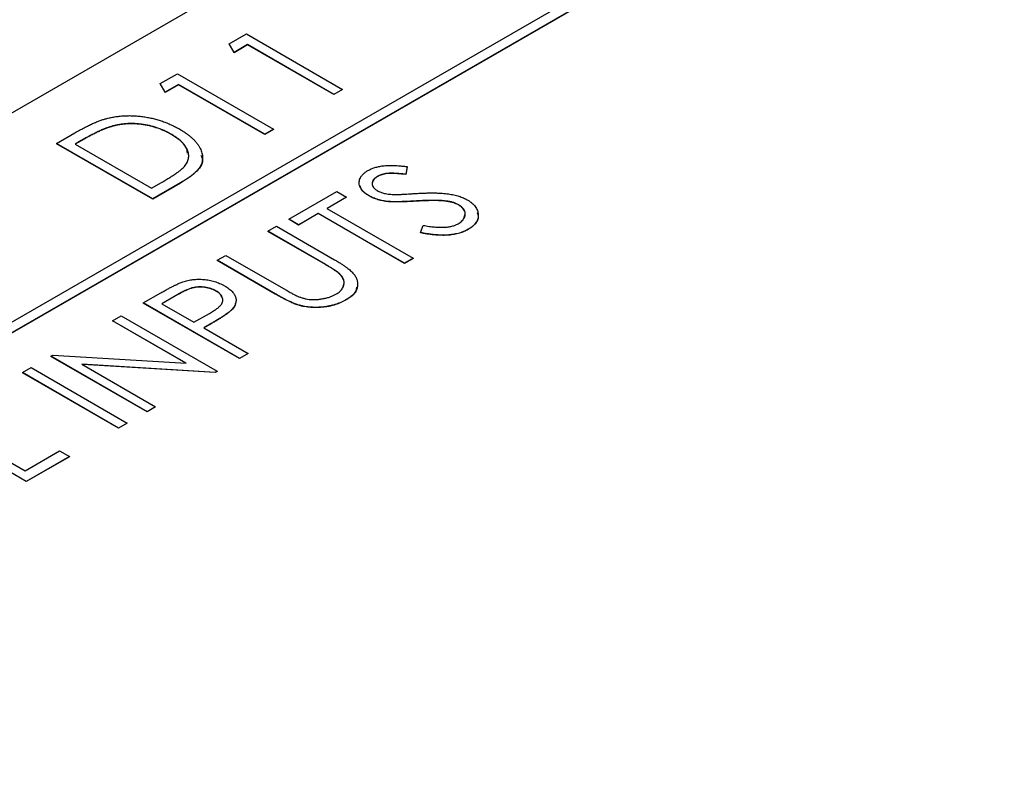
# Model space of a CAD drawing. Header units: millimetres. Extents: x 0 to 420, y 0 to 297.
# Tile 97 of 106: x 348 to 357, y 247 to 254. Entities that reach past the tile are written whole.
import ezdxf

# ---------------------------------------------------------------- set-up
doc = ezdxf.new("R2010")
doc.units = ezdxf.units.MM

msp = doc.modelspace()

# ---------------------------------------------------------------- linework, layer by layer
at = {"color": 7, "linetype": 'Continuous', "lineweight": 25}
for p, q in [((332.1899, 244.3137), (357.6457, 259.009)), ((359.6787, 258.1436), (333.6925, 243.1421)), ((333.6925, 243.0401), (359.8554, 258.1436)), ((333.6925, 243.038), (359.8554, 258.1416)), ((349.7944, 253.9258), (349.9601, 254.0214)), ((349.9601, 254.0214), (350.8955, 253.4814)), ((349.8401, 253.8414), (349.7944, 253.9258)), ((349.7944, 253.9258), (349.7944, 253.9238)), ((349.8401, 253.8394), (349.7944, 253.9238)), ((349.9721, 253.9176), (349.8401, 253.8414)), ((349.9721, 253.9155), (349.8401, 253.8394)), ((349.8401, 253.8414), (349.8401, 253.8394)), ((350.8116, 253.4329), (349.9721, 253.9176)), ((349.9721, 253.9176), (349.9721, 253.9155)), ((350.8116, 253.4309), (349.9721, 253.9155)), ((349.1228, 253.5381), (349.2885, 253.6337)), ((349.2885, 253.6337), (350.2239, 253.0937)), ((349.1685, 253.4537), (349.1228, 253.5381)), ((349.1228, 253.5381), (349.1228, 253.5361)), ((349.1685, 253.4517), (349.1228, 253.5361)), ((349.3005, 253.5299), (349.1685, 253.4537)), ((349.3005, 253.5278), (349.1685, 253.4517)), ((349.1685, 253.4537), (349.1685, 253.4517)), ((350.14, 253.0452), (349.3005, 253.5299)), ((349.3005, 253.5299), (349.3005, 253.5278)), ((350.14, 253.0432), (349.3005, 253.5278)), ((350.8955, 253.4814), (350.8116, 253.4329)), ((350.8955, 253.4794), (350.8116, 253.4309)), ((350.8955, 253.4814), (350.8955, 253.4794)), ((350.8116, 253.4329), (350.8116, 253.4309)), ((348.1132, 252.9552), (348.2902, 253.0575)), ((348.6442, 253.1208), (348.6442, 253.1187)), ((350.2239, 253.0937), (350.14, 253.0452)), ((350.2239, 253.0917), (350.14, 253.0432)), ((350.2239, 253.0937), (350.2239, 253.0917)), ((348.3536, 252.9833), (348.2931, 252.9483)), ((348.3536, 252.9812), (348.2948, 252.9473)), ((348.3536, 252.9833), (348.3536, 252.9812)), ((349.2281, 253.0455), (349.2281, 253.0434)), ((350.14, 253.0452), (350.14, 253.0432)), ((348.1132, 252.9552), (348.1132, 252.9532)), ((349.0486, 252.4152), (348.1132, 252.9552)), ((349.0486, 252.4132), (348.1132, 252.9532)), ((348.2931, 252.9483), (349.0366, 252.5191)), ((351.5262, 252.7294), (351.5127, 252.6552)), ((351.5262, 252.7273), (351.5127, 252.6531)), ((351.5262, 252.7294), (351.5262, 252.7273)), ((351.2346, 252.6331), (351.2346, 252.6311)), ((351.5127, 252.6552), (351.5127, 252.6531)), ((349.0366, 252.5191), (349.1354, 252.5761)), ((349.3203, 252.5721), (349.0486, 252.4152)), ((349.3203, 252.57), (349.0486, 252.4132)), ((349.3203, 252.5721), (349.3203, 252.57)), ((350.3724, 252.2185), (350.8402, 252.4885)), ((350.8402, 252.4885), (350.9361, 252.4331)), ((349.0486, 252.4152), (349.0486, 252.4132)), ((350.9361, 252.4331), (350.7442, 252.3223)), ((350.9361, 252.431), (350.746, 252.3213)), ((350.9361, 252.4331), (350.9361, 252.431)), ((351.1544, 252.4455), (351.1544, 252.4435)), ((351.3429, 252.3899), (351.3429, 252.3879)), ((351.6055, 252.3946), (351.6055, 252.3925)), ((351.9034, 252.3944), (351.9034, 252.3923)), ((350.7442, 252.3223), (351.5837, 251.8377)), ((352.0248, 252.3584), (352.0248, 252.3564)), ((350.4684, 252.1631), (350.3724, 252.2185)), ((350.3724, 252.2185), (350.3724, 252.2164)), ((350.4684, 252.161), (350.3724, 252.2164)), ((350.6603, 252.2739), (350.4684, 252.1631)), ((350.6603, 252.2718), (350.4684, 252.161)), ((351.4998, 251.7892), (350.6603, 252.2739)), ((350.6603, 252.2739), (350.6603, 252.2718)), ((351.4998, 251.7872), (350.6603, 252.2718)), ((350.1686, 252.1008), (350.2525, 252.1492)), ((350.729, 251.7772), (350.1686, 252.1008)), ((350.1686, 252.1008), (350.1686, 252.0987)), ((350.729, 251.7752), (350.1686, 252.0987)), ((350.2525, 252.1492), (350.8175, 251.8231)), ((350.4684, 252.1631), (350.4684, 252.161)), ((351.6551, 252.0872), (351.6817, 252.1573)), ((352.1193, 252.1192), (352.1193, 252.1171)), ((351.6551, 252.0872), (351.6551, 252.0852)), ((349.6768, 251.8169), (349.7608, 251.8654)), ((350.2418, 251.4908), (349.6768, 251.8169)), ((349.6768, 251.8169), (349.6768, 251.8149)), ((350.2418, 251.4887), (349.6768, 251.8149)), ((349.7608, 251.8654), (350.3213, 251.5418)), ((351.5837, 251.8377), (351.4998, 251.7892)), ((351.5837, 251.8356), (351.4998, 251.7872)), ((351.5837, 251.8377), (351.5837, 251.8356)), ((350.729, 251.7772), (350.729, 251.7752)), ((351.4998, 251.7892), (351.4998, 251.7872)), ((350.8653, 251.6882), (350.8653, 251.6861)), ((348.9573, 251.4015), (349.1293, 251.5008)), ((349.2931, 251.4846), (349.1372, 251.3946)), ((349.2931, 251.4826), (349.1389, 251.3936)), ((349.2931, 251.4846), (349.2931, 251.4826)), ((349.6643, 251.5195), (349.6643, 251.5175)), ((350.2418, 251.4908), (350.2418, 251.4887)), ((350.9329, 251.4343), (350.9329, 251.4322)), ((348.9573, 251.4015), (348.9573, 251.3995)), ((349.8927, 250.8615), (348.9573, 251.4015)), ((349.8927, 250.8595), (348.9573, 251.3995)), ((349.1372, 251.3946), (349.449, 251.2146)), ((350.4549, 251.3862), (350.4549, 251.3841)), ((348.6575, 251.2284), (348.7414, 251.2769)), ((348.7414, 251.2769), (349.6768, 250.7369)), ((349.449, 251.2146), (349.6004, 251.2996)), ((349.8123, 251.3313), (349.8123, 251.3293)), ((349.3757, 250.8138), (348.6575, 251.2284)), ((348.6575, 251.2284), (348.6575, 251.2264)), ((349.3718, 250.814), (348.6575, 251.2264)), ((349.607, 251.195), (349.5449, 251.1592)), ((349.5449, 251.1592), (349.9767, 250.91)), ((349.607, 251.193), (349.5467, 251.1582)), ((349.607, 251.195), (349.607, 251.193)), ((348.0578, 250.8823), (348.0754, 250.8924)), ((348.9933, 250.3422), (348.0578, 250.8823)), ((348.0578, 250.8823), (348.0578, 250.8802)), ((348.9933, 250.3402), (348.0578, 250.8802)), ((348.0754, 250.8924), (349.3757, 250.8138)), ((349.9767, 250.91), (349.8927, 250.8615)), ((349.9767, 250.9079), (349.8927, 250.8595)), ((349.8927, 250.8615), (349.8927, 250.8595)), ((349.9767, 250.91), (349.9767, 250.9079)), ((347.782, 250.723), (347.8659, 250.7715)), ((347.8659, 250.7715), (348.8014, 250.2315)), ((349.6577, 250.7258), (348.3606, 250.8044)), ((348.3606, 250.8044), (349.0772, 250.3907)), ((349.6577, 250.7238), (348.3646, 250.8021)), ((347.782, 250.723), (347.782, 250.721)), ((348.7174, 250.183), (347.782, 250.723)), ((348.7174, 250.181), (347.782, 250.721)), ((349.6768, 250.7369), (349.6577, 250.7258)), ((349.6768, 250.7348), (349.6577, 250.7238)), ((349.6577, 250.7258), (349.6577, 250.7238)), ((349.6768, 250.7369), (349.6768, 250.7348)), ((349.0772, 250.3907), (348.9933, 250.3422)), ((349.0772, 250.3887), (348.9933, 250.3402)), ((349.0772, 250.3907), (349.0772, 250.3887)), ((348.9933, 250.3422), (348.9933, 250.3402)), ((347.818, 249.6638), (346.8825, 250.2038)), ((347.818, 249.6617), (346.8825, 250.2017)), ((346.9665, 250.2522), (347.806, 249.7676)), ((348.8014, 250.2315), (348.7174, 250.183)), ((348.8014, 250.2294), (348.7174, 250.181)), ((348.7174, 250.183), (348.7174, 250.181)), ((348.8014, 250.2315), (348.8014, 250.2294)), ((347.806, 249.7676), (348.1418, 249.9615)), ((348.2377, 249.9061), (347.818, 249.6638)), ((348.2377, 249.904), (347.818, 249.6617)), ((348.1418, 249.9615), (348.2377, 249.9061)), ((348.2377, 249.9061), (348.2377, 249.904)), ((347.818, 249.6638), (347.818, 249.6617))]:
    msp.add_line(p, q, dxfattribs=at)
for points, knots in [([(348.2902, 253.0575), (348.3058, 253.0663), (348.3358, 253.0833), (348.3802, 253.1073), (348.4225, 253.1288), (348.4628, 253.1477), (348.5005, 253.1643), (348.5363, 253.1782), (348.5696, 253.1897), (348.5918, 253.1958), (348.6023, 253.1986)], [0, 0, 0, 0, 0.164344, 0.316794, 0.458147, 0.588563, 0.707492, 0.815269, 0.912897, 1, 1, 1, 1]), ([(348.6023, 253.1986), (348.6165, 253.2021), (348.6448, 253.209), (348.6888, 253.2166), (348.7332, 253.2222), (348.7782, 253.2253), (348.8235, 253.2263), (348.8693, 253.2251), (348.9156, 253.2214), (348.9623, 253.2158), (349.0086, 253.2077), (349.0545, 253.1978), (349.0995, 253.1855), (349.1439, 253.1715), (349.1875, 253.1552), (349.2302, 253.1367), (349.2721, 253.1162), (349.2987, 253.1014), (349.3123, 253.0938)], [0, 0, 0, 0, 0.059393, 0.117792, 0.175916, 0.233639, 0.291461, 0.349782, 0.409529, 0.470566, 0.532617, 0.595139, 0.658638, 0.723238, 0.789476, 0.857663, 0.927749, 1, 1, 1, 1]), ([(348.6442, 253.1208), (348.6348, 253.1178), (348.6149, 253.1116), (348.5848, 253.1001), (348.5521, 253.0864), (348.517, 253.0704), (348.4796, 253.0519), (348.4396, 253.0312), (348.3971, 253.0082), (348.3684, 252.9918), (348.3536, 252.9833)], [0, 0, 0, 0, 0.084774, 0.180312, 0.28709, 0.406015, 0.536482, 0.678682, 0.833402, 1, 1, 1, 1]), ([(348.6442, 253.1187), (348.6348, 253.1158), (348.6149, 253.1096), (348.5848, 253.098), (348.5521, 253.0843), (348.517, 253.0683), (348.4796, 253.0499), (348.4396, 253.0291), (348.3971, 253.0062), (348.3684, 252.9897), (348.3536, 252.9812)], [0, 0, 0, 0, 0.084774, 0.180312, 0.28709, 0.406015, 0.536482, 0.678682, 0.833402, 1, 1, 1, 1]), ([(349.2281, 253.0455), (349.217, 253.0517), (349.1952, 253.0639), (349.1608, 253.0804), (349.1258, 253.0952), (349.0902, 253.1083), (349.0538, 253.1195), (349.0169, 253.1292), (348.9792, 253.1368), (348.941, 253.1427), (348.9026, 253.1467), (348.8645, 253.1487), (348.8267, 253.149), (348.7893, 253.1473), (348.7523, 253.1435), (348.7156, 253.138), (348.6795, 253.1304), (348.6561, 253.124), (348.6442, 253.1208)], [0, 0, 0, 0, 0.072225, 0.141809, 0.209025, 0.27458, 0.338792, 0.401466, 0.463652, 0.525211, 0.585979, 0.645456, 0.703802, 0.762331, 0.820361, 0.879159, 0.938775, 1, 1, 1, 1]), ([(349.2281, 253.0434), (349.217, 253.0496), (349.1952, 253.0618), (349.1608, 253.0784), (349.1258, 253.0932), (349.0902, 253.1062), (349.0538, 253.1174), (349.0169, 253.1271), (348.9792, 253.1348), (348.941, 253.1406), (348.9026, 253.1447), (348.8645, 253.1467), (348.8267, 253.1469), (348.7893, 253.1452), (348.7523, 253.1415), (348.7156, 253.136), (348.6795, 253.1284), (348.6561, 253.122), (348.6442, 253.1187)], [0, 0, 0, 0, 0.072225, 0.141809, 0.209025, 0.27458, 0.338792, 0.401466, 0.463652, 0.525211, 0.585979, 0.645456, 0.703802, 0.762331, 0.820361, 0.879159, 0.938775, 1, 1, 1, 1]), ([(349.3123, 253.0938), (349.3236, 253.087), (349.346, 253.0737), (349.377, 253.0527), (349.4052, 253.0315), (349.4308, 253.0099), (349.4533, 252.9877), (349.4732, 252.9652), (349.4903, 252.9423), (349.5045, 252.9192), (349.5158, 252.8961), (349.5246, 252.8733), (349.5304, 252.8509), (349.5337, 252.8288), (349.5341, 252.8072), (349.5316, 252.786), (349.5264, 252.7652), (349.5182, 252.7447), (349.507, 252.7241), (349.4915, 252.7034), (349.4726, 252.6823), (349.4495, 252.6609), (349.4229, 252.639), (349.3922, 252.6169), (349.3581, 252.5943), (349.3331, 252.5796), (349.3203, 252.5721)], [0, 0, 0, 0, 0.047594, 0.093768, 0.138649, 0.182631, 0.225669, 0.268122, 0.309908, 0.351204, 0.391844, 0.430937, 0.468999, 0.506043, 0.542414, 0.577953, 0.613237, 0.64813, 0.684016, 0.721742, 0.761677, 0.803968, 0.848869, 0.89624, 0.946756, 1, 1, 1, 1]), ([(349.3576, 252.7319), (349.3625, 252.7381), (349.372, 252.7506), (349.3836, 252.7697), (349.3915, 252.7892), (349.3972, 252.8089), (349.3993, 252.8288), (349.3985, 252.849), (349.395, 252.8694), (349.3882, 252.8898), (349.3787, 252.9103), (349.3661, 252.9306), (349.3502, 252.9505), (349.3315, 252.9701), (349.3104, 252.9896), (349.2859, 253.0086), (349.2583, 253.0273), (349.2383, 253.0394), (349.2281, 253.0455)], [0, 0, 0, 0, 0.059645, 0.118294, 0.175965, 0.23339, 0.291154, 0.349435, 0.408318, 0.468899, 0.530224, 0.592452, 0.655817, 0.720446, 0.78676, 0.855305, 0.926424, 1, 1, 1, 1]), ([(349.3883, 252.8606), (349.3849, 252.8801), (349.3727, 252.9503), (349.2888, 253.0044), (349.2281, 253.0434)], [0, 0, 0, 0, 0.27767, 1, 1, 1, 1]), ([(349.5169, 252.8414), (349.5239, 252.8258), (349.5499, 252.7679), (349.471, 252.6653), (349.3707, 252.6019), (349.3203, 252.57)], [0, 0, 0, 0, 0.155134, 0.575896, 1, 1, 1, 1]), ([(349.1354, 252.5761), (349.1495, 252.5843), (349.1767, 252.6002), (349.2149, 252.6235), (349.2489, 252.6453), (349.2789, 252.6655), (349.3045, 252.6842), (349.3265, 252.7012), (349.344, 252.7169), (349.3533, 252.7271), (349.3576, 252.7319)], [0, 0, 0, 0, 0.172244, 0.330193, 0.475432, 0.606548, 0.724426, 0.829129, 0.920407, 1, 1, 1, 1]), ([(351.1544, 252.4455), (351.1448, 252.4514), (351.1259, 252.4631), (351.1026, 252.4826), (351.0834, 252.5031), (351.0698, 252.5247), (351.0606, 252.5468), (351.0567, 252.5692), (351.0588, 252.5917), (351.0659, 252.614), (351.078, 252.6355), (351.095, 252.6558), (351.1169, 252.6746), (351.1346, 252.6857), (351.1435, 252.6913)], [0, 0, 0, 0, 0.08828, 0.174397, 0.25839, 0.342506, 0.42517, 0.506808, 0.588159, 0.670785, 0.753361, 0.834865, 0.916697, 1, 1, 1, 1]), ([(351.1435, 252.6913), (351.1539, 252.6969), (351.1744, 252.7078), (351.2102, 252.7207), (351.2488, 252.7309), (351.2837, 252.7367), (351.3136, 252.7397), (351.3382, 252.7409), (351.3647, 252.7414), (351.3933, 252.7406), (351.4238, 252.7392), (351.4563, 252.737), (351.4906, 252.7335), (351.5141, 252.7308), (351.5262, 252.7294)], [0, 0, 0, 0, 0.1037828, 0.2058415, 0.3094915, 0.415873, 0.4724195, 0.5325317, 0.5979407, 0.6679826, 0.7432733, 0.8235148, 0.9089764, 1, 1, 1, 1]), ([(351.2346, 252.6331), (351.2266, 252.6281), (351.211, 252.6183), (351.1949, 252.6011), (351.1848, 252.583), (351.1822, 252.5641), (351.186, 252.5453), (351.1956, 252.5273), (351.2118, 252.5106), (351.2268, 252.5011), (351.2344, 252.4963)], [0, 0, 0, 0, 0.133455, 0.259416, 0.380185, 0.504383, 0.62823, 0.748999, 0.871528, 1, 1, 1, 1]), ([(351.2346, 252.6311), (351.2174, 252.62), (351.1916, 252.6035), (351.1895, 252.5818), (351.1889, 252.5745)], [0, 0, 0, 0, 0.666074, 1, 1, 1, 1]), ([(351.5127, 252.6552), (351.5028, 252.6563), (351.4839, 252.6584), (351.4564, 252.661), (351.431, 252.6631), (351.4075, 252.6641), (351.386, 252.6651), (351.3665, 252.665), (351.349, 252.6646), (351.3286, 252.6628), (351.3053, 252.6591), (351.2792, 252.6528), (351.2554, 252.6441), (351.2416, 252.6368), (351.2346, 252.6331)], [0, 0, 0, 0, 0.102518, 0.196836, 0.284286, 0.364276, 0.43772, 0.504015, 0.563384, 0.616213, 0.713942, 0.809028, 0.904169, 1, 1, 1, 1]), ([(351.5127, 252.6531), (351.5028, 252.6542), (351.4839, 252.6564), (351.4564, 252.659), (351.431, 252.661), (351.4075, 252.6621), (351.386, 252.663), (351.3665, 252.6629), (351.349, 252.6625), (351.3286, 252.6608), (351.3053, 252.6571), (351.2792, 252.6507), (351.2554, 252.642), (351.2416, 252.6347), (351.2346, 252.6311)], [0, 0, 0, 0, 0.102518, 0.196836, 0.284286, 0.364276, 0.43772, 0.504015, 0.563384, 0.616213, 0.713942, 0.809028, 0.904169, 1, 1, 1, 1]), ([(351.1544, 252.4435), (351.1238, 252.4632), (351.0789, 252.4921), (351.0722, 252.5298), (351.0701, 252.5417)], [0, 0, 0, 0, 0.682492, 1, 1, 1, 1]), ([(351.2344, 252.4963), (351.2396, 252.4935), (351.2499, 252.4878), (351.2671, 252.4806), (351.2854, 252.4741), (351.3053, 252.4689), (351.3273, 252.4642), (351.3521, 252.4612), (351.3798, 252.4589), (351.3994, 252.4582), (351.4096, 252.4579)], [0, 0, 0, 0, 0.110397, 0.22189, 0.331198, 0.444121, 0.563106, 0.695029, 0.839744, 1, 1, 1, 1]), ([(351.3429, 252.3899), (351.3337, 252.391), (351.3156, 252.393), (351.2892, 252.3974), (351.264, 252.4029), (351.2397, 252.4091), (351.2169, 252.4169), (351.1946, 252.4252), (351.1738, 252.4349), (351.1609, 252.442), (351.1544, 252.4455)], [0, 0, 0, 0, 0.1308607, 0.2576875, 0.3822691, 0.5058294, 0.6283475, 0.7515573, 0.8754855, 1, 1, 1, 1]), ([(351.3429, 252.3879), (351.3337, 252.3889), (351.3156, 252.391), (351.2892, 252.3953), (351.264, 252.4008), (351.2397, 252.4071), (351.2169, 252.4149), (351.1946, 252.4232), (351.1738, 252.4329), (351.1609, 252.4399), (351.1544, 252.4435)], [0, 0, 0, 0, 0.1308607, 0.2576875, 0.3822691, 0.5058294, 0.6283475, 0.7515573, 0.8754855, 1, 1, 1, 1]), ([(351.6055, 252.3946), (351.5898, 252.3936), (351.5597, 252.3919), (351.5167, 252.3898), (351.4776, 252.3884), (351.4428, 252.3873), (351.4119, 252.3872), (351.3852, 252.3873), (351.3626, 252.3882), (351.349, 252.3894), (351.3429, 252.3899)], [0, 0, 0, 0, 0.179531, 0.344499, 0.49212, 0.62537, 0.742105, 0.843182, 0.929541, 1, 1, 1, 1]), ([(351.6055, 252.3925), (351.5898, 252.3916), (351.5597, 252.3898), (351.5167, 252.3877), (351.4776, 252.3864), (351.4428, 252.3853), (351.4119, 252.3852), (351.3852, 252.3852), (351.3626, 252.3861), (351.349, 252.3873), (351.3429, 252.3879)], [0, 0, 0, 0, 0.179531, 0.344499, 0.49212, 0.62537, 0.742105, 0.843182, 0.929541, 1, 1, 1, 1]), ([(351.4096, 252.4579), (351.4133, 252.4578), (351.4219, 252.4578), (351.4368, 252.4583), (351.456, 252.4591), (351.4793, 252.4602), (351.507, 252.4615), (351.5388, 252.4636), (351.5749, 252.4657), (351.6003, 252.4673), (351.6137, 252.4681)], [0, 0, 0, 0, 0.053039, 0.126288, 0.218872, 0.334457, 0.469409, 0.625738, 0.802267, 1, 1, 1, 1]), ([(351.9034, 252.3944), (351.8944, 252.3953), (351.8754, 252.3974), (351.8454, 252.3992), (351.8125, 252.4004), (351.7767, 252.4006), (351.7379, 252.4003), (351.6963, 252.3992), (351.6518, 252.3974), (351.6212, 252.3955), (351.6055, 252.3946)], [0, 0, 0, 0, 0.092215, 0.193123, 0.303016, 0.422735, 0.552479, 0.691753, 0.840667, 1, 1, 1, 1]), ([(351.9034, 252.3923), (351.8944, 252.3933), (351.8754, 252.3953), (351.8454, 252.3971), (351.8125, 252.3984), (351.7767, 252.3986), (351.7379, 252.3983), (351.6963, 252.3971), (351.6518, 252.3953), (351.6212, 252.3935), (351.6055, 252.3925)], [0, 0, 0, 0, 0.092215, 0.193123, 0.303016, 0.422735, 0.552479, 0.691753, 0.840667, 1, 1, 1, 1]), ([(351.6137, 252.4681), (351.6301, 252.4691), (351.6617, 252.4708), (351.708, 252.4726), (351.7514, 252.4735), (351.792, 252.4734), (351.8299, 252.4724), (351.8649, 252.4707), (351.8971, 252.4679), (351.9358, 252.463), (351.9802, 252.4549), (352.0289, 252.4419), (352.0727, 252.4259), (352.0977, 252.4127), (352.1101, 252.4062)], [0, 0, 0, 0, 0.093743, 0.181579, 0.264291, 0.34161, 0.413299, 0.480203, 0.542183, 0.599072, 0.705669, 0.807053, 0.904504, 1, 1, 1, 1]), ([(352.0248, 252.3584), (352.0167, 252.3627), (352.0003, 252.3714), (351.971, 252.3813), (351.9387, 252.3894), (351.9154, 252.3927), (351.9034, 252.3944)], [0, 0, 0, 0, 0.238423, 0.481069, 0.733042, 1, 1, 1, 1]), ([(352.0248, 252.3564), (352.0167, 252.3607), (352.0003, 252.3693), (351.971, 252.3793), (351.9387, 252.3874), (351.9154, 252.3906), (351.9034, 252.3923)], [0, 0, 0, 0, 0.238423, 0.481069, 0.733042, 1, 1, 1, 1]), ([(352.1101, 252.4062), (352.1183, 252.4012), (352.1344, 252.3914), (352.1553, 252.3753), (352.1736, 252.3585), (352.1883, 252.3408), (352.2002, 252.3224), (352.2091, 252.3032), (352.2146, 252.2832), (352.2173, 252.2626), (352.2165, 252.2421), (352.2128, 252.222), (352.2058, 252.2027), (352.1949, 252.1843), (352.181, 252.1667), (352.1639, 252.1498), (352.1434, 252.1338), (352.1274, 252.1241), (352.1193, 252.1192)], [0, 0, 0, 0, 0.06437, 0.127351, 0.18893, 0.250395, 0.311598, 0.373741, 0.437003, 0.502328, 0.567495, 0.6303, 0.692062, 0.752584, 0.813019, 0.874011, 0.93611, 1, 1, 1, 1]), ([(352.0203, 252.1728), (352.0274, 252.1772), (352.0415, 252.1858), (352.0586, 252.2006), (352.0721, 252.2166), (352.0824, 252.2335), (352.089, 252.2507), (352.0914, 252.2681), (352.0892, 252.2852), (352.0833, 252.3018), (352.0734, 252.3176), (352.0605, 252.3325), (352.0444, 252.3463), (352.0314, 252.3544), (352.0248, 252.3584)], [0, 0, 0, 0, 0.086803, 0.172059, 0.257306, 0.344421, 0.430701, 0.513679, 0.596096, 0.678464, 0.759624, 0.839952, 0.919111, 1, 1, 1, 1]), ([(352.0795, 252.2371), (352.0848, 252.2499), (352.0964, 252.2775), (352.0742, 252.3211), (352.0413, 252.3446), (352.0248, 252.3564)], [0, 0, 0, 0, 0.3010567, 0.6504903, 1, 1, 1, 1]), ([(352.2055, 252.2842), (352.2105, 252.2702), (352.2238, 252.2334), (352.1959, 252.1715), (352.1448, 252.1352), (352.1193, 252.1171)], [0, 0, 0, 0, 0.233342, 0.616602, 1, 1, 1, 1]), ([(352.1193, 252.1192), (352.1127, 252.1155), (352.0996, 252.1083), (352.0782, 252.0987), (352.0563, 252.0899), (352.0329, 252.0827), (352.0088, 252.0763), (351.9835, 252.0711), (351.9573, 252.067), (351.9299, 252.0641), (351.9012, 252.0623), (351.8708, 252.0619), (351.8389, 252.0629), (351.8052, 252.0648), (351.77, 252.0687), (351.7331, 252.0735), (351.6945, 252.0797), (351.6685, 252.0847), (351.6551, 252.0872)], [0, 0, 0, 0, 0.055096, 0.109462, 0.163344, 0.216795, 0.269908, 0.323706, 0.378534, 0.43428, 0.492047, 0.553295, 0.617618, 0.685653, 0.757861, 0.834237, 0.914657, 1, 1, 1, 1]), ([(352.1193, 252.1171), (352.1127, 252.1135), (352.0996, 252.1062), (352.0782, 252.0967), (352.0563, 252.0879), (352.0329, 252.0806), (352.0088, 252.0743), (351.9835, 252.0691), (351.9573, 252.065), (351.9299, 252.062), (351.9012, 252.0603), (351.8708, 252.0599), (351.8389, 252.0609), (351.8052, 252.0628), (351.77, 252.0667), (351.7331, 252.0715), (351.6945, 252.0777), (351.6685, 252.0827), (351.6551, 252.0852)], [0, 0, 0, 0, 0.055096, 0.109462, 0.163344, 0.216795, 0.269908, 0.323706, 0.378534, 0.43428, 0.492047, 0.553295, 0.617618, 0.685653, 0.757861, 0.834237, 0.914657, 1, 1, 1, 1]), ([(351.6817, 252.1573), (351.7006, 252.154), (351.7365, 252.1477), (351.7893, 252.1413), (351.838, 252.1383), (351.8828, 252.1384), (351.9236, 252.1419), (351.9603, 252.1488), (351.9932, 252.1588), (352.0113, 252.1682), (352.0203, 252.1728)], [0, 0, 0, 0, 0.165307, 0.315251, 0.451801, 0.576089, 0.690151, 0.796612, 0.898685, 1, 1, 1, 1]), ([(350.8175, 251.8231), (350.8276, 251.8172), (350.8474, 251.8056), (350.8752, 251.7881), (350.9013, 251.7713), (350.925, 251.7548), (350.9464, 251.7388), (350.9656, 251.7232), (350.9824, 251.708), (350.9975, 251.6933), (351.0105, 251.6785), (351.021, 251.6632), (351.0294, 251.6476), (351.0358, 251.6315), (351.0403, 251.6149), (351.0428, 251.598), (351.0428, 251.5805), (351.0412, 251.5628), (351.0375, 251.5449), (351.0305, 251.5275), (351.0207, 251.5106), (351.009, 251.4942), (350.9938, 251.4784), (350.9763, 251.463), (350.9559, 251.4482), (350.9407, 251.439), (350.9329, 251.4343)], [0, 0, 0, 0, 0.055741, 0.108782, 0.159484, 0.207221, 0.252392, 0.29506, 0.335302, 0.373122, 0.409887, 0.446345, 0.483055, 0.519772, 0.55698, 0.595071, 0.634, 0.673955, 0.714172, 0.754116, 0.79357, 0.833447, 0.873373, 0.914548, 0.956539, 1, 1, 1, 1]), ([(350.8653, 251.6882), (350.8627, 251.6905), (350.8569, 251.6957), (350.8463, 251.7039), (350.833, 251.7132), (350.8174, 251.7238), (350.7989, 251.7354), (350.7781, 251.7484), (350.7544, 251.7624), (350.7377, 251.7721), (350.729, 251.7772)], [0, 0, 0, 0, 0.069596, 0.155423, 0.257515, 0.37358, 0.506166, 0.6554, 0.819993, 1, 1, 1, 1]), ([(350.8653, 251.6861), (350.8627, 251.6885), (350.8569, 251.6937), (350.8463, 251.7019), (350.833, 251.7111), (350.8174, 251.7217), (350.7989, 251.7334), (350.7781, 251.7464), (350.7544, 251.7604), (350.7377, 251.7701), (350.729, 251.7752)], [0, 0, 0, 0, 0.069596, 0.155423, 0.257515, 0.37358, 0.506166, 0.6554, 0.819993, 1, 1, 1, 1]), ([(349.3431, 251.608), (349.3509, 251.6105), (349.3664, 251.6154), (349.3907, 251.6213), (349.4154, 251.6261), (349.4406, 251.6296), (349.4662, 251.6317), (349.4923, 251.6328), (349.5189, 251.6326), (349.5458, 251.631), (349.5728, 251.6284), (349.5992, 251.6237), (349.6253, 251.6182), (349.6509, 251.6109), (349.6761, 251.6025), (349.7006, 251.5923), (349.7249, 251.581), (349.7401, 251.5725), (349.7479, 251.5682)], [0, 0, 0, 0, 0.060059, 0.119271, 0.178021, 0.236192, 0.294233, 0.352655, 0.412618, 0.473707, 0.535492, 0.597493, 0.659761, 0.72359, 0.789634, 0.85688, 0.927111, 1, 1, 1, 1]), ([(350.8323, 251.487), (350.8393, 251.4913), (350.8531, 251.5), (350.8709, 251.5144), (350.8855, 251.5301), (350.8972, 251.5468), (350.9059, 251.564), (350.9108, 251.5816), (350.9123, 251.5992), (350.9102, 251.6171), (350.9045, 251.6349), (350.8953, 251.6528), (350.8823, 251.6708), (350.871, 251.6823), (350.8653, 251.6882)], [0, 0, 0, 0, 0.081409, 0.16168, 0.242802, 0.32568, 0.408146, 0.488441, 0.569775, 0.6507, 0.733285, 0.818545, 0.907136, 1, 1, 1, 1]), ([(350.9017, 251.5666), (350.906, 251.5761), (350.9244, 251.6167), (350.8909, 251.656), (350.8653, 251.6861)], [0, 0, 0, 0, 0.234236, 1, 1, 1, 1]), ([(349.1293, 251.5008), (349.1411, 251.5076), (349.1638, 251.5207), (349.1971, 251.539), (349.2277, 251.5554), (349.2557, 251.5698), (349.2809, 251.5824), (349.3039, 251.5928), (349.324, 251.6014), (349.3371, 251.6059), (349.3431, 251.608)], [0, 0, 0, 0, 0.1765, 0.339033, 0.485754, 0.617639, 0.735674, 0.838185, 0.926155, 1, 1, 1, 1]), ([(349.6643, 251.5195), (349.6565, 251.5237), (349.641, 251.532), (349.6145, 251.5419), (349.5861, 251.5496), (349.5561, 251.5548), (349.5256, 251.5577), (349.4953, 251.5579), (349.4659, 251.5552), (349.4418, 251.5509), (349.4229, 251.5455), (349.4073, 251.5405), (349.391, 251.5339), (349.3734, 251.5264), (349.3547, 251.5177), (349.3349, 251.5078), (349.3142, 251.4967), (349.3003, 251.4887), (349.2931, 251.4846)], [0, 0, 0, 0, 0.0740772, 0.1470399, 0.2191342, 0.2924314, 0.3647516, 0.4340035, 0.5027467, 0.5713408, 0.608548, 0.6500911, 0.6958744, 0.7469197, 0.8026957, 0.8632119, 0.9291639, 1, 1, 1, 1]), ([(349.6643, 251.5175), (349.6565, 251.5217), (349.641, 251.53), (349.6145, 251.5399), (349.5861, 251.5476), (349.5561, 251.5528), (349.5256, 251.5557), (349.4953, 251.5558), (349.4659, 251.5532), (349.4418, 251.5489), (349.4229, 251.5435), (349.4073, 251.5384), (349.391, 251.5319), (349.3734, 251.5243), (349.3547, 251.5157), (349.3349, 251.5058), (349.3142, 251.4947), (349.3003, 251.4867), (349.2931, 251.4826)], [0, 0, 0, 0, 0.0740772, 0.1470399, 0.2191342, 0.2924314, 0.3647516, 0.4340035, 0.5027467, 0.5713408, 0.608548, 0.6500911, 0.6958744, 0.7469197, 0.8026957, 0.8632119, 0.9291639, 1, 1, 1, 1]), ([(349.7479, 251.5682), (349.7554, 251.5637), (349.7701, 251.5548), (349.7901, 251.5409), (349.8076, 251.5268), (349.8225, 251.5123), (349.8349, 251.4976), (349.8449, 251.4827), (349.8524, 251.4675), (349.8575, 251.4522), (349.8602, 251.4368), (349.8603, 251.4214), (349.8583, 251.406), (349.8537, 251.3908), (349.8469, 251.3758), (349.8377, 251.3608), (349.8262, 251.3458), (349.817, 251.3362), (349.8123, 251.3313)], [0, 0, 0, 0, 0.0723006, 0.1413411, 0.2080812, 0.2723445, 0.3351438, 0.3961674, 0.4566541, 0.5162933, 0.5755696, 0.6349768, 0.6937296, 0.7527375, 0.8119847, 0.8732116, 0.9355114, 1, 1, 1, 1]), ([(350.3213, 251.5418), (350.3292, 251.5372), (350.3442, 251.5285), (350.3658, 251.5163), (350.3853, 251.5055), (350.4024, 251.4961), (350.417, 251.4879), (350.4299, 251.4814), (350.4403, 251.4762), (350.4466, 251.4733), (350.4493, 251.472)], [0, 0, 0, 0, 0.1911052, 0.362655, 0.5161706, 0.6501285, 0.7660345, 0.8625273, 0.9410063, 1, 1, 1, 1]), ([(351.031, 251.5567), (351.0303, 251.5423), (351.028, 251.4948), (350.972, 251.4579), (350.9329, 251.4322)], [0, 0, 0, 0, 0.30339, 1, 1, 1, 1]), ([(349.6004, 251.2996), (349.6077, 251.3038), (349.6218, 251.3119), (349.6411, 251.3243), (349.6587, 251.3359), (349.6742, 251.347), (349.6877, 251.3575), (349.6989, 251.3675), (349.7085, 251.3768), (349.7178, 251.3885), (349.7262, 251.403), (349.7318, 251.4206), (349.7315, 251.4384), (349.7268, 251.4563), (349.7177, 251.4737), (349.704, 251.4902), (349.6865, 251.5058), (349.6718, 251.5149), (349.6643, 251.5195)], [0, 0, 0, 0, 0.07024, 0.135145, 0.195923, 0.251478, 0.303099, 0.349724, 0.391952, 0.430316, 0.501462, 0.570413, 0.64003, 0.71087, 0.782309, 0.853705, 0.925405, 1, 1, 1, 1]), ([(349.7208, 251.4564), (349.72, 251.4613), (349.7162, 251.485), (349.6872, 251.5031), (349.6643, 251.5175)], [0, 0, 0, 0, 0.208894, 1, 1, 1, 1]), ([(350.4549, 251.3862), (350.4486, 251.3883), (350.4349, 251.3928), (350.4141, 251.4015), (350.3907, 251.4117), (350.3651, 251.4239), (350.3375, 251.438), (350.3075, 251.4538), (350.2752, 251.4715), (350.2533, 251.4842), (350.2418, 251.4908)], [0, 0, 0, 0, 0.077936, 0.169149, 0.274074, 0.391816, 0.523462, 0.668216, 0.827041, 1, 1, 1, 1]), ([(350.4549, 251.3841), (350.4486, 251.3862), (350.4349, 251.3908), (350.4141, 251.3994), (350.3907, 251.4096), (350.3651, 251.4218), (350.3375, 251.4359), (350.3075, 251.4517), (350.2752, 251.4695), (350.2533, 251.4821), (350.2418, 251.4887)], [0, 0, 0, 0, 0.077936, 0.169149, 0.274074, 0.391816, 0.523462, 0.668216, 0.827041, 1, 1, 1, 1]), ([(350.4493, 251.472), (350.4593, 251.4677), (350.4788, 251.4592), (350.5097, 251.449), (350.5405, 251.4414), (350.5715, 251.4362), (350.6034, 251.4338), (350.6369, 251.4342), (350.6718, 251.4374), (350.7077, 251.4433), (350.7429, 251.4512), (350.776, 251.4611), (350.8061, 251.4729), (350.8236, 251.4823), (350.8323, 251.487)], [0, 0, 0, 0, 0.089535, 0.172699, 0.25172, 0.326348, 0.401434, 0.478997, 0.562858, 0.652098, 0.743032, 0.830442, 0.915871, 1, 1, 1, 1]), ([(350.9329, 251.4343), (350.9241, 251.4294), (350.9068, 251.4199), (350.8794, 251.4069), (350.8511, 251.3956), (350.8223, 251.3855), (350.7924, 251.3773), (350.7619, 251.3705), (350.7307, 251.3651), (350.6989, 251.3614), (350.6669, 251.3591), (350.6352, 251.3583), (350.6039, 251.3591), (350.5732, 251.3613), (350.5427, 251.3651), (350.5129, 251.3708), (350.4833, 251.3774), (350.4644, 251.3832), (350.4549, 251.3862)], [0, 0, 0, 0, 0.070012, 0.13726, 0.203196, 0.267507, 0.330363, 0.393012, 0.454719, 0.517294, 0.579059, 0.639698, 0.698904, 0.758535, 0.817602, 0.877465, 0.938113, 1, 1, 1, 1]), ([(350.9329, 251.4322), (350.9241, 251.4274), (350.9068, 251.4179), (350.8794, 251.4048), (350.8511, 251.3936), (350.8223, 251.3835), (350.7924, 251.3752), (350.7619, 251.3684), (350.7307, 251.363), (350.6989, 251.3593), (350.6669, 251.357), (350.6352, 251.3563), (350.6039, 251.357), (350.5732, 251.3593), (350.5427, 251.363), (350.5129, 251.3687), (350.4833, 251.3754), (350.4644, 251.3812), (350.4549, 251.3841)], [0, 0, 0, 0, 0.070012, 0.13726, 0.203196, 0.267507, 0.330363, 0.393012, 0.454719, 0.517294, 0.579059, 0.639698, 0.698904, 0.758535, 0.817602, 0.877465, 0.938113, 1, 1, 1, 1]), ([(349.8527, 251.3963), (349.8523, 251.3915), (349.8498, 251.3676), (349.829, 251.3463), (349.8123, 251.3293)], [0, 0, 0, 0, 0.201454, 1, 1, 1, 1]), ([(349.8123, 251.3313), (349.8082, 251.3275), (349.799, 251.319), (349.7824, 251.3059), (349.7622, 251.2913), (349.7385, 251.2749), (349.7105, 251.2573), (349.6795, 251.2378), (349.6446, 251.2168), (349.6199, 251.2025), (349.607, 251.195)], [0, 0, 0, 0, 0.075267, 0.16517, 0.268123, 0.386045, 0.518071, 0.664413, 0.825039, 1, 1, 1, 1]), ([(349.8123, 251.3293), (349.8082, 251.3254), (349.799, 251.317), (349.7824, 251.3039), (349.7622, 251.2893), (349.7385, 251.2729), (349.7105, 251.2553), (349.6795, 251.2357), (349.6446, 251.2148), (349.6199, 251.2004), (349.607, 251.193)], [0, 0, 0, 0, 0.075267, 0.16517, 0.268123, 0.386045, 0.518071, 0.664413, 0.825039, 1, 1, 1, 1])]:
    msp.add_open_spline(points, degree=3, knots=knots, dxfattribs=at)

doc.saveas('drawing.dxf')
